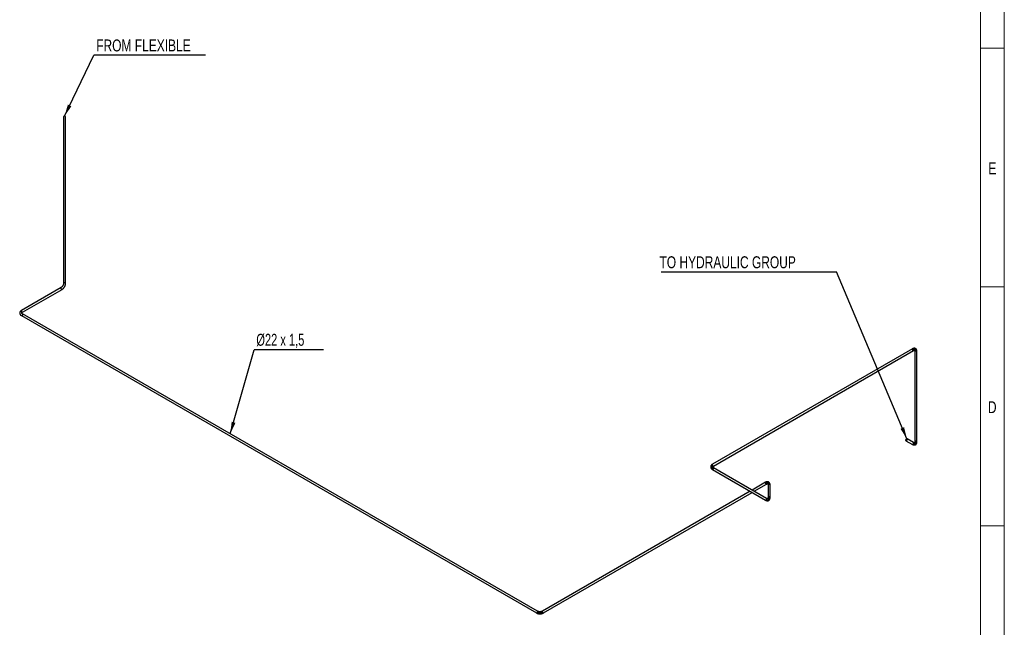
# Model space of a CAD drawing. Header units: millimetres. Extents: x 15 to 598, y 5 to 415.
# Tile 14 of 15: x 383 to 589, y 139 to 266. Entities that reach past the tile are written whole.
import ezdxf

# ---------------------------------------------------------------- set-up
doc = ezdxf.new("R2010")
doc.units = ezdxf.units.MM
doc.linetypes.add('CENTERX2', pattern=[20.32, 12.7, -2.54, 2.54, -2.54])
doc.layers.add('COTAS', color=166, linetype='Continuous')
doc.styles.add('SLDTEXTSTYLE0', font='TXT', dxfattribs={"width": 0.75})
doc.styles.add('SLDTEXTSTYLE4', font='TXT', dxfattribs={"width": 0.694444})
doc.dimstyles.new('SLDDIMSTYLE1', dxfattribs={"dimtxt": 0.18, "dimasz": 2.5, "dimexe": 0, "dimexo": 0.0625, "dimgap": 0, "dimtad": 0, "dimtih": 1, "dimtoh": 1, "dimdec": 0, "dimrnd": 1e-09, "dimzin": 0, "dimdsep": 46, "dimtxsty": 'Standard', "dimsah": 1, "dimcen": 0.09, "dimadec": 0, "dimazin": 0, "dimtfac": 2.5, "dimtdec": 0, "dimtofl": 0, "dimtmove": 0, "dimatfit": 3, "dimfxl": 0, "dimfrac": 2, "dimtolj": 1, "dimtzin": 0, "dimarcsym": 0})

# ---------------------------------------------------------------- blocks, each defined once
blk = doc.blocks.new('SW_NOTE_0')
at = {"layer": 'COTAS', "color": 0}
blk.add_line((23.37, 0), (0, 0), dxfattribs=at)
at = {"layer": 'COTAS', "color": 0, "insert": (0.48, 3.31), "char_height": 2.5, "attachment_point": 1, "style": 'SLDTEXTSTYLE0'}
blk.add_mtext('FROM FLEXIBLE', dxfattribs=at)
blk = doc.blocks.new('SW_NOTE_0_1')
at = {"layer": 'COTAS', "color": 0}
blk.add_line((-36.67, 0), (0, 0), dxfattribs=at)
at = {"layer": 'COTAS', "color": 0, "insert": (-37.05, 3.25), "char_height": 2.5, "attachment_point": 1, "style": 'SLDTEXTSTYLE0'}
blk.add_mtext('TO HYDRAULIC GROUP', dxfattribs=at)
blk = doc.blocks.new('SW_NOTE_0_2')
at = {"layer": 'COTAS', "color": 0}
blk.add_line((14.54, 0), (0, 0), dxfattribs=at)
at = {"layer": 'COTAS', "color": 0, "insert": (0.44, 3.33), "char_height": 2.5, "attachment_point": 1, "style": 'SLDTEXTSTYLE4'}
blk.add_mtext('Ø22 x 1,5', dxfattribs=at)

msp = doc.modelspace()

# ---------------------------------------------------------------- linework, layer by layer
at = {"color": 7, "linetype": 'Continuous', "lineweight": 18}
for p, q in [((589, 415), (589, 5)), ((584, 410), (584, 10)), ((584, 260), (589, 260)), ((584.001, 210), (583.999, 210)), ((584, 210), (589, 210)), ((584, 160), (589, 160))]:
    msp.add_line(p, q, dxfattribs=at)
at = {"color": 7, "linetype": 'Continuous', "lineweight": 25}
for p, q in [((391.96801, 245.61232), (391.96801, 210.7623)), ((392.40801, 210.7623), (392.40801, 245.61232)), ((391.45576, 209.87505), (383.15433, 205.08274)), ((383.37431, 204.70167), (391.67575, 209.49399)), ((491.23638, 142.09685), (383.37431, 204.3643)), ((383.15433, 203.98324), (491.0164, 141.71579)), ((569.75981, 197.04045), (527.8708, 172.85844)), ((528.09079, 172.47738), (569.97979, 196.65939)), ((570.27205, 196.49059), (570.27205, 177.56317)), ((570.71205, 177.56317), (570.71205, 196.49059)), ((568.40216, 177.79705), (569.75981, 177.0133)), ((569.97979, 177.39436), (568.62215, 178.17812)), ((527.8708, 171.75894), (539.00066, 165.33381)), ((539.22065, 165.71487), (528.09079, 172.14001)), ((535.75676, 167.20648), (492.26091, 142.09685)), ((539.00066, 169.07914), (536.1968, 167.4605)), ((536.63684, 167.20648), (539.22065, 168.69808)), ((539.51291, 168.52927), (539.51291, 165.88368)), ((539.95291, 165.88368), (539.95291, 168.52927)), ((492.48089, 141.71579), (536.1968, 166.95245))]:
    msp.add_line(p, q, dxfattribs=at)
at = {"color": 7, "linetype": 'Continuous', "lineweight": 25, "flags": 128}
for points in [[(392.40801, 245.61232), (392.40662, 245.62654), (392.39871, 245.64885), (392.38403, 245.66998), (392.36305, 245.68926), (392.33644, 245.70607), (392.30506, 245.71986), (392.26991, 245.7302), (392.23214, 245.73675), (392.19294, 245.73929), (392.15359, 245.73776), (392.11535, 245.7322), (392.07944, 245.72278), (392.04702, 245.70982), (392.01913, 245.69372), (391.99667, 245.675), (391.98035, 245.65427), (391.97072, 245.63219), (391.96801, 245.61232)], [(392.40801, 210.76225), (392.40662, 210.77652), (392.39871, 210.79882), (392.38403, 210.81995), (392.36305, 210.83923), (392.33644, 210.85604), (392.30506, 210.86983), (392.26991, 210.88017), (392.23214, 210.88672), (392.19294, 210.88927), (392.15359, 210.88774), (392.11535, 210.88217), (392.07944, 210.87276), (392.04702, 210.85979), (392.01913, 210.84369), (391.99667, 210.82497), (391.98035, 210.80424), (391.97072, 210.78216), (391.96801, 210.76239)], [(391.67579, 209.49402), (391.66275, 209.48808), (391.63947, 209.48378), (391.61383, 209.48592), (391.58664, 209.49445), (391.55877, 209.50909), (391.53114, 209.52937), (391.50461, 209.55463), (391.48005, 209.58407), (391.45825, 209.61674), (391.4399, 209.65159), (391.4256, 209.68749), (391.4158, 209.7233), (391.41082, 209.75786), (391.41082, 209.79007), (391.4158, 209.81888), (391.4256, 209.84337), (391.4399, 209.86276), (391.4557, 209.87501)], [(383.37431, 204.70167), (383.36131, 204.69577), (383.33804, 204.69146), (383.31239, 204.69361), (383.2852, 204.70214), (383.25734, 204.71678), (383.2297, 204.73705), (383.20318, 204.76232), (383.17862, 204.79176), (383.15682, 204.82442), (383.13847, 204.85927), (383.12416, 204.89517), (383.11436, 204.93098), (383.10938, 204.96555), (383.10938, 204.99775), (383.11436, 205.02656), (383.12416, 205.05106), (383.13847, 205.07045), (383.15433, 205.08274)], [(383.41988, 204.26357), (383.41738, 204.23005), (383.40996, 204.19472), (383.39786, 204.15872), (383.38147, 204.1232), (383.36131, 204.08931), (383.33804, 204.05813), (383.31239, 204.03067), (383.2852, 204.00781), (383.25734, 203.99028), (383.2297, 203.97865), (383.20318, 203.97329), (383.17862, 203.97437), (383.15682, 203.98186), (383.15431, 203.98325)], [(569.75985, 197.04048), (569.74818, 197.03214), (569.73281, 197.01413), (569.72185, 196.99084), (569.71564, 196.96303), (569.71439, 196.93158), (569.71814, 196.8975), (569.72676, 196.8619), (569.73997, 196.82591), (569.75736, 196.79069), (569.77836, 196.75738), (569.8023, 196.72704), (569.82841, 196.70065), (569.85586, 196.67906), (569.88374, 196.66296), (569.91119, 196.65287), (569.9373, 196.64911), (569.96124, 196.6518), (569.97964, 196.6593)], [(570.64762, 196.58039), (570.61734, 196.59498), (570.58304, 196.60622), (570.54581, 196.61374), (570.50685, 196.6173), (570.46742, 196.61679), (570.42878, 196.61222), (570.39218, 196.60375), (570.35878, 196.59163), (570.32967, 196.57627), (570.30577, 196.55816), (570.28787, 196.53787), (570.27653, 196.51606), (570.27211, 196.49344), (570.27205, 196.49059)], [(568.66772, 178.07739), (568.66522, 178.10802), (568.6578, 178.13478), (568.6457, 178.15681), (568.62931, 178.17341), (568.60915, 178.18402), (568.58587, 178.18833), (568.56023, 178.18618), (568.53304, 178.17765), (568.50518, 178.16301), (568.47754, 178.14274), (568.45101, 178.11747), (568.42646, 178.08803), (568.40465, 178.05537), (568.3863, 178.02052), (568.372, 177.98462), (568.3622, 177.94881), (568.35722, 177.91424), (568.35722, 177.88204), (568.3622, 177.85323), (568.372, 177.82873), (568.3863, 177.80934), (568.40465, 177.79568), (568.42646, 177.78819), (568.45101, 177.78711), (568.47754, 177.79247), (568.50518, 177.8041), (568.53304, 177.82163), (568.56023, 177.84449), (568.58587, 177.87195), (568.60915, 177.90313), (568.62931, 177.93702), (568.6457, 177.97254), (568.6578, 178.00854), (568.66522, 178.04387), (568.66772, 178.07739)], [(568.64651, 178.06514), (568.64392, 178.03339), (568.63628, 177.99987), (568.62386, 177.96588), (568.60716, 177.93272), (568.5868, 177.90168), (568.56357, 177.87393), (568.53837, 177.85055), (568.51216, 177.83244), (568.48594, 177.82029), (568.46074, 177.81457), (568.43751, 177.8155), (568.41716, 177.82304), (568.40045, 177.8369), (568.38803, 177.85656), (568.38039, 177.88125), (568.3778, 177.91003), (568.38039, 177.94178), (568.38803, 177.9753), (568.40045, 178.00929), (568.41716, 178.04245), (568.43751, 178.07349), (568.46074, 178.10124), (568.48594, 178.12462), (568.51216, 178.14273), (568.53837, 178.15488), (568.56357, 178.1606), (568.5868, 178.15967), (568.60716, 178.15213), (568.62386, 178.13827), (568.63628, 178.11861), (568.64392, 178.09392), (568.64651, 178.06514)], [(570.64762, 177.65297), (570.61734, 177.66757), (570.58304, 177.6788), (570.54581, 177.68632), (570.50685, 177.68989), (570.46742, 177.68937), (570.42878, 177.68481), (570.39218, 177.67633), (570.35878, 177.66422), (570.32967, 177.64885), (570.30577, 177.63074), (570.28787, 177.61045), (570.27653, 177.58865), (570.27211, 177.56602), (570.27205, 177.56345)], [(569.75981, 177.0133), (569.7623, 177.01193), (569.7841, 177.00444), (569.80866, 177.00335), (569.83518, 177.00871), (569.86282, 177.02035), (569.89068, 177.03787), (569.91787, 177.06074), (569.94352, 177.0882), (569.96679, 177.11938), (569.98695, 177.15327), (570.00334, 177.18879), (570.01544, 177.22479), (570.02286, 177.26012), (570.02536, 177.29364)], [(527.8708, 172.85844), (527.85917, 172.85013), (527.84381, 172.83212), (527.83284, 172.80883), (527.82664, 172.78102), (527.82539, 172.74957), (527.82913, 172.71549), (527.83775, 172.67989), (527.85097, 172.6439), (527.86835, 172.60868), (527.88936, 172.57537), (527.9133, 172.54503), (527.93941, 172.51864), (527.96685, 172.49705), (527.99474, 172.48095), (528.02218, 172.47086), (528.04829, 172.4671), (528.07223, 172.4698), (528.09079, 172.47738)], [(527.87082, 171.75893), (527.88936, 171.75136), (527.9133, 171.74866), (527.93941, 171.75242), (527.96685, 171.76251), (527.99474, 171.77861), (528.02218, 171.8002), (528.04829, 171.82659), (528.07223, 171.85693), (528.09323, 171.89024), (528.11062, 171.92546), (528.12384, 171.96145), (528.13246, 171.99705), (528.1362, 172.03113), (528.13495, 172.06258), (528.12874, 172.0904), (528.11778, 172.11368), (528.10242, 172.13169), (528.09108, 172.13984)], [(538.95509, 168.97841), (538.95759, 168.94489), (538.96501, 168.90957), (538.97711, 168.87356), (538.9935, 168.83805), (539.01366, 168.80415), (539.03694, 168.77297), (539.06258, 168.74551), (539.08977, 168.72265), (539.11763, 168.70512), (539.14527, 168.69349), (539.1718, 168.68813), (539.19635, 168.68921), (539.21816, 168.6967), (539.2204, 168.69793)], [(539.95291, 168.52927), (539.95285, 168.53212), (539.94844, 168.55475), (539.93709, 168.57655), (539.91919, 168.59684), (539.8953, 168.61496), (539.86618, 168.63032), (539.83279, 168.64243), (539.79618, 168.65091), (539.75754, 168.65548), (539.71811, 168.65599), (539.67915, 168.65242), (539.64193, 168.6449), (539.60762, 168.63367), (539.57735, 168.61908)], [(539.00066, 165.33381), (539.01922, 165.32623), (539.04316, 165.32353), (539.06927, 165.32729), (539.09671, 165.33738), (539.1246, 165.35348), (539.15204, 165.37507), (539.17815, 165.40146), (539.20209, 165.4318), (539.2231, 165.46511), (539.24048, 165.50033), (539.2537, 165.53632), (539.26232, 165.57192), (539.26606, 165.606), (539.26481, 165.63745), (539.2586, 165.66526), (539.24764, 165.68855), (539.23228, 165.70656), (539.22065, 165.71487)], [(539.95291, 165.88364), (539.95285, 165.88653), (539.94844, 165.90915), (539.93709, 165.93096), (539.91919, 165.95125), (539.8953, 165.96936), (539.86618, 165.98473), (539.83279, 165.99684), (539.79618, 166.00532), (539.75754, 166.00988), (539.71811, 166.01039), (539.67915, 166.00683), (539.64193, 165.99931), (539.60762, 165.98808), (539.57735, 165.97348)], [(491.28195, 141.99612), (491.27945, 141.96261), (491.27203, 141.92728), (491.25993, 141.89128), (491.24354, 141.85576), (491.22338, 141.82186), (491.20011, 141.79069), (491.17446, 141.76322), (491.14727, 141.74036), (491.11941, 141.72283), (491.09177, 141.7112), (491.06525, 141.70584), (491.04069, 141.70692), (491.01888, 141.71442), (491.0164, 141.71579)], [(492.21533, 141.99612), (492.21783, 141.96261), (492.22525, 141.92728), (492.23735, 141.89128), (492.25375, 141.85576), (492.2739, 141.82186), (492.29718, 141.79069), (492.32283, 141.76322), (492.35002, 141.74036), (492.37788, 141.72283), (492.40551, 141.7112), (492.43204, 141.70584), (492.4566, 141.70692), (492.4784, 141.71442), (492.48089, 141.71579)]]:
    msp.add_lwpolyline(points, dxfattribs=at)
at = {"color": 7, "linetype": 'Continuous', "lineweight": 25}
for centre, radius, start, end in [((383.3103, 204.27469), 0.11015, 354.2051843, 54.3116199), ((570.60255, 196.48003), 0.11001, 5.5045758, 65.8155652), ((569.91891, 177.30615), 0.10718, 353.2970608, 55.3907588), ((570.60255, 177.55262), 0.11, 5.4862577, 65.8171632), ((539.06456, 168.98956), 0.11003, 125.4826498, 185.8127825), ((539.61972, 168.52065), 0.10716, 113.2923936, 175.3874654), ((539.61973, 165.87505), 0.10717, 113.2954627, 175.3556452), ((491.17248, 142.00727), 0.11004, 354.1888177, 54.4990019), ((492.32481, 142.00727), 0.11004, 125.5009981, 185.8111823)]:
    msp.add_arc(centre, radius, start, end, dxfattribs=at)
for points, knots in [([(391.96801, 210.7623), (391.96792, 210.75434), (391.96765, 210.73117), (391.96459, 210.68999), (391.95746, 210.6382), (391.9465, 210.58377), (391.93172, 210.52736), (391.91311, 210.46958), (391.89077, 210.41108), (391.86487, 210.35252), (391.83563, 210.29452), (391.80333, 210.23774), (391.7683, 210.18277), (391.73094, 210.13021), (391.69168, 210.08061), (391.651, 210.03445), (391.60942, 209.99221), (391.56748, 209.95422), (391.52579, 209.9209), (391.48836, 209.89456), (391.46545, 209.88085), (391.45576, 209.87505)], [0, 0, 0, 0, 0.027903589, 0.081286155, 0.135030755, 0.189199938, 0.243773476, 0.298706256, 0.353939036, 0.409405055, 0.465033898, 0.52075359, 0.576491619, 0.632154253, 0.687666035, 0.742955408, 0.797952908, 0.852593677, 0.906821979, 0.9605987, 1, 1, 1, 1]), ([(391.67575, 209.49399), (391.68738, 209.50089), (391.72027, 209.52038), (391.77343, 209.55656), (391.83459, 209.60375), (391.89393, 209.65552), (391.95121, 209.71143), (392.00615, 209.77113), (392.05852, 209.83424), (392.10808, 209.9004), (392.15461, 209.96927), (392.1979, 210.04047), (392.23774, 210.11365), (392.27391, 210.18844), (392.30623, 210.26447), (392.33449, 210.34139), (392.3585, 210.41885), (392.37808, 210.49648), (392.39305, 210.57396), (392.40313, 210.65088), (392.40751, 210.71363), (392.40789, 210.75042), (392.40801, 210.7623)], [0, 0, 0, 0, 0.028962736, 0.08188974, 0.134733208, 0.187483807, 0.240095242, 0.292556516, 0.34487942, 0.397089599, 0.449220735, 0.501311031, 0.553401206, 0.605525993, 0.657721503, 0.710030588, 0.762495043, 0.815153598, 0.868038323, 0.921168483, 0.974540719, 1, 1, 1, 1]), ([(383.15433, 205.08274), (383.14274, 205.07586), (383.1098, 205.05633), (383.05889, 205.02124), (383.00348, 204.97645), (382.95355, 204.92827), (382.90958, 204.87721), (382.87203, 204.82375), (382.84118, 204.76844), (382.81715, 204.71183), (382.79994, 204.65444), (382.78945, 204.59674), (382.78554, 204.53912), (382.78806, 204.48195), (382.79684, 204.42558), (382.81171, 204.37029), (382.83254, 204.31629), (382.85926, 204.26376), (382.89182, 204.21286), (382.93018, 204.16379), (382.9743, 204.11677), (383.02404, 204.07209), (383.07852, 204.03062), (383.12294, 204.0016), (383.14873, 203.98651), (383.15433, 203.98324)], [0, 0, 0, 0, 0.027015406, 0.076744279, 0.126455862, 0.175792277, 0.224469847, 0.272230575, 0.318905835, 0.364452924, 0.408951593, 0.452574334, 0.495551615, 0.538144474, 0.580591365, 0.623115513, 0.665986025, 0.709449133, 0.75371071, 0.798913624, 0.845113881, 0.892265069, 0.940223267, 0.987015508, 1, 1, 1, 1]), ([(383.37431, 204.3643), (383.36767, 204.36824), (383.34842, 204.37966), (383.32043, 204.39908), (383.29237, 204.4221), (383.26987, 204.44446), (383.25266, 204.46553), (383.24035, 204.4848), (383.23231, 204.50201), (383.22777, 204.51737), (383.22605, 204.5322), (383.22725, 204.54664), (383.23214, 204.56356), (383.24015, 204.5808), (383.25249, 204.60024), (383.27001, 204.62174), (383.2934, 204.64483), (383.32211, 204.66816), (383.34984, 204.6872), (383.36841, 204.69818), (383.37431, 204.70167)], [0, 0, 0, 0, 0.028605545, 0.082853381, 0.136837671, 0.190799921, 0.245060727, 0.300306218, 0.357700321, 0.419322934, 0.489384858, 0.578030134, 0.641385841, 0.698926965, 0.753035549, 0.810357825, 0.865705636, 0.920248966, 0.974649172, 1, 1, 1, 1]), ([(570.71205, 196.49059), (570.7119, 196.50406), (570.71145, 196.54235), (570.70651, 196.60399), (570.69542, 196.67437), (570.67867, 196.74171), (570.65643, 196.80532), (570.6289, 196.86457), (570.59642, 196.91895), (570.55941, 196.96807), (570.51831, 197.01168), (570.47358, 197.04962), (570.42563, 197.08182), (570.37486, 197.10823), (570.32165, 197.12882), (570.26632, 197.14359), (570.20914, 197.15255), (570.15028, 197.15568), (570.08992, 197.15294), (570.02824, 197.14426), (569.96546, 197.12957), (569.90189, 197.10884), (569.83873, 197.0824), (569.7914, 197.05844), (569.76544, 197.04366), (569.75981, 197.04045)], [0, 0, 0, 0, 0.027015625, 0.076743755, 0.126454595, 0.175790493, 0.22446799, 0.27222925, 0.318905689, 0.364454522, 0.408955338, 0.45258045, 0.49556016, 0.538155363, 0.580604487, 0.623130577, 0.666002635, 0.709466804, 0.753728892, 0.798931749, 0.845131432, 0.892281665, 0.940238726, 0.987029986, 1, 1, 1, 1]), ([(569.97979, 196.65939), (569.98653, 196.66318), (570.00604, 196.67413), (570.03686, 196.68865), (570.07082, 196.70144), (570.10144, 196.70975), (570.12829, 196.71411), (570.15114, 196.71513), (570.17007, 196.71348), (570.18565, 196.70973), (570.19937, 196.70379), (570.2113, 196.69552), (570.22352, 196.6828), (570.23445, 196.66723), (570.24512, 196.6468), (570.25498, 196.62087), (570.26328, 196.58904), (570.26913, 196.5525), (570.27176, 196.51897), (570.27198, 196.49742), (570.27205, 196.49059)], [0, 0, 0, 0, 0.0286055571, 0.0828554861, 0.1368424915, 0.1908080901, 0.2450734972, 0.3003253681, 0.3577284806, 0.4193643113, 0.4894469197, 0.5781208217, 0.6414663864, 0.6990026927, 0.7531106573, 0.8104322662, 0.8657820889, 0.9203285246, 0.9747321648, 1, 1, 1, 1]), ([(569.75981, 177.0133), (569.77156, 177.0067), (569.80494, 176.98795), (569.86079, 176.96141), (569.92729, 176.93583), (569.99398, 176.91667), (570.06018, 176.90414), (570.12526, 176.89836), (570.18859, 176.89931), (570.24963, 176.90681), (570.30793, 176.9206), (570.36316, 176.94037), (570.41501, 176.96581), (570.46326, 176.99657), (570.5077, 177.03237), (570.54815, 177.0729), (570.5845, 177.11795), (570.61663, 177.16736), (570.64444, 177.221), (570.66776, 177.27877), (570.68642, 177.3405), (570.70025, 177.40592), (570.70892, 177.47384), (570.71184, 177.52681), (570.71202, 177.55669), (570.71205, 177.56317)], [0, 0, 0, 0, 0.027016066, 0.076744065, 0.126454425, 0.175789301, 0.224465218, 0.272224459, 0.318898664, 0.364445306, 0.408944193, 0.452567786, 0.49554647, 0.538141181, 0.580590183, 0.623116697, 0.665989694, 0.709455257, 0.753719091, 0.798923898, 0.845125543, 0.892277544, 0.940236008, 0.987027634, 1, 1, 1, 1]), ([(570.27205, 177.56317), (570.27196, 177.55544), (570.2717, 177.53306), (570.26887, 177.49911), (570.26296, 177.46329), (570.25484, 177.43261), (570.2452, 177.40716), (570.23466, 177.38686), (570.22376, 177.37128), (570.21272, 177.35966), (570.20072, 177.35074), (570.1876, 177.34455), (570.17049, 177.34032), (570.15155, 177.33864), (570.12853, 177.3396), (570.10115, 177.34403), (570.06946, 177.35274), (570.03489, 177.36593), (570.00454, 177.38042), (569.98575, 177.391), (569.97979, 177.39436)], [0, 0, 0, 0, 0.028605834, 0.082856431, 0.136843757, 0.190809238, 0.245073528, 0.300322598, 0.357720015, 0.419344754, 0.489404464, 0.578026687, 0.641395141, 0.698944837, 0.753059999, 0.810389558, 0.865742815, 0.920290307, 0.974693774, 1, 1, 1, 1]), ([(527.8708, 172.85844), (527.85921, 172.85157), (527.82628, 172.83204), (527.77537, 172.79695), (527.71996, 172.75216), (527.67002, 172.70398), (527.62605, 172.65292), (527.58851, 172.59946), (527.55766, 172.54415), (527.53363, 172.48754), (527.51641, 172.43015), (527.50592, 172.37245), (527.50202, 172.31483), (527.50453, 172.25766), (527.51331, 172.20129), (527.52818, 172.14599), (527.54902, 172.092), (527.57574, 172.03947), (527.60829, 171.98857), (527.64665, 171.9395), (527.69078, 171.89248), (527.74051, 171.8478), (527.79499, 171.80632), (527.83942, 171.77731), (527.8652, 171.76222), (527.8708, 171.75894)], [0, 0, 0, 0, 0.027015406, 0.076744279, 0.126455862, 0.175792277, 0.224469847, 0.272230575, 0.318905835, 0.364452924, 0.408951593, 0.452574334, 0.495551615, 0.538144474, 0.580591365, 0.623115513, 0.665986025, 0.709449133, 0.75371071, 0.798913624, 0.845113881, 0.892265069, 0.940223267, 0.987015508, 1, 1, 1, 1]), ([(528.09079, 172.14001), (528.08414, 172.14395), (528.06489, 172.15536), (528.03691, 172.17479), (528.00885, 172.19781), (527.98634, 172.22017), (527.96913, 172.24123), (527.95682, 172.26051), (527.94879, 172.27771), (527.94425, 172.29307), (527.94252, 172.30791), (527.94372, 172.32235), (527.94862, 172.33927), (527.95663, 172.3565), (527.96897, 172.37595), (527.98648, 172.39744), (528.00988, 172.42053), (528.03859, 172.44387), (528.06631, 172.46291), (528.08488, 172.47389), (528.09079, 172.47738)], [0, 0, 0, 0, 0.028605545, 0.082853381, 0.136837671, 0.190799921, 0.245060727, 0.300306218, 0.357700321, 0.419322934, 0.489384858, 0.578030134, 0.641385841, 0.698926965, 0.753035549, 0.810357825, 0.865705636, 0.920248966, 0.974649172, 1, 1, 1, 1]), ([(539.95291, 168.52927), (539.95275, 168.54275), (539.9523, 168.58104), (539.94736, 168.64267), (539.93628, 168.71306), (539.91952, 168.7804), (539.89728, 168.84401), (539.86975, 168.90326), (539.83727, 168.95764), (539.80026, 169.00676), (539.75917, 169.05036), (539.71443, 169.08831), (539.66648, 169.1205), (539.61571, 169.14691), (539.5625, 169.1675), (539.50718, 169.18228), (539.44999, 169.19124), (539.39114, 169.19437), (539.33078, 169.19163), (539.26909, 169.18295), (539.20631, 169.16825), (539.14274, 169.14752), (539.07959, 169.12109), (539.03225, 169.09713), (539.0063, 169.08235), (539.00066, 169.07914)], [0, 0, 0, 0, 0.027015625, 0.076743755, 0.126454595, 0.175790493, 0.22446799, 0.27222925, 0.318905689, 0.364454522, 0.408955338, 0.45258045, 0.49556016, 0.538155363, 0.580604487, 0.623130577, 0.666002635, 0.709466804, 0.753728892, 0.798931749, 0.845131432, 0.892281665, 0.940238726, 0.987029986, 1, 1, 1, 1]), ([(539.22065, 168.69808), (539.22738, 168.70186), (539.2469, 168.71282), (539.27771, 168.72734), (539.31168, 168.74013), (539.34229, 168.74843), (539.36915, 168.7528), (539.392, 168.75382), (539.41092, 168.75217), (539.42651, 168.74842), (539.44023, 168.74248), (539.45215, 168.7342), (539.46437, 168.72149), (539.4753, 168.70591), (539.48598, 168.68549), (539.49583, 168.65955), (539.50413, 168.62773), (539.50999, 168.59119), (539.51261, 168.55766), (539.51284, 168.53611), (539.51291, 168.52927)], [0, 0, 0, 0, 0.0286055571, 0.0828554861, 0.1368424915, 0.1908080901, 0.2450734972, 0.3003253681, 0.3577284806, 0.4193643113, 0.4894469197, 0.5781208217, 0.6414663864, 0.6990026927, 0.7531106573, 0.8104322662, 0.8657820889, 0.9203285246, 0.9747321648, 1, 1, 1, 1]), ([(539.00066, 165.33381), (539.01241, 165.32721), (539.0458, 165.30846), (539.10165, 165.28192), (539.16814, 165.25634), (539.23484, 165.23718), (539.30104, 165.22465), (539.36611, 165.21887), (539.42944, 165.21981), (539.49048, 165.22731), (539.54879, 165.24111), (539.60401, 165.26088), (539.65587, 165.28631), (539.70412, 165.31708), (539.74855, 165.35288), (539.789, 165.39341), (539.82535, 165.43846), (539.85749, 165.48787), (539.88529, 165.54151), (539.90861, 165.59928), (539.92727, 165.66101), (539.9411, 165.72643), (539.94978, 165.79434), (539.9527, 165.84732), (539.95287, 165.8772), (539.95291, 165.88368)], [0, 0, 0, 0, 0.027016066, 0.076744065, 0.126454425, 0.175789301, 0.224465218, 0.272224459, 0.318898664, 0.364445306, 0.408944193, 0.452567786, 0.49554647, 0.538141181, 0.580590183, 0.623116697, 0.665989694, 0.709455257, 0.753719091, 0.798923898, 0.845125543, 0.892277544, 0.940236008, 0.987027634, 1, 1, 1, 1]), ([(539.51291, 165.88368), (539.51282, 165.87595), (539.51255, 165.85357), (539.50972, 165.81962), (539.50381, 165.7838), (539.4957, 165.75312), (539.48605, 165.72767), (539.47551, 165.70737), (539.46462, 165.69179), (539.45358, 165.68017), (539.44158, 165.67125), (539.42846, 165.66506), (539.41135, 165.66083), (539.39241, 165.65915), (539.36939, 165.66011), (539.34201, 165.66453), (539.31031, 165.67325), (539.27574, 165.68644), (539.24539, 165.70093), (539.22661, 165.71151), (539.22065, 165.71487)], [0, 0, 0, 0, 0.0286058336, 0.0828564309, 0.1368437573, 0.1908092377, 0.2450735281, 0.3003225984, 0.3577200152, 0.4193447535, 0.489404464, 0.5780266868, 0.6413951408, 0.6989448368, 0.753059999, 0.8103895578, 0.8657428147, 0.9202903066, 0.9746937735, 1, 1, 1, 1]), ([(491.0164, 141.71579), (491.02819, 141.70916), (491.06152, 141.69043), (491.11943, 141.66248), (491.19088, 141.63312), (491.26539, 141.60762), (491.34245, 141.58597), (491.42162, 141.56824), (491.50246, 141.55445), (491.58454, 141.54462), (491.66744, 141.53875), (491.75075, 141.53686), (491.83405, 141.53895), (491.9169, 141.54502), (491.99891, 141.55505), (492.07965, 141.56903), (492.15873, 141.58696), (492.23575, 141.60882), (492.31033, 141.63459), (492.38199, 141.66432), (492.4385, 141.6919), (492.47054, 141.70996), (492.48089, 141.71579)], [0, 0, 0, 0, 0.028962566, 0.081891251, 0.134736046, 0.187487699, 0.240099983, 0.292561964, 0.344885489, 0.397096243, 0.449227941, 0.50131881, 0.553409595, 0.605535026, 0.657731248, 0.710041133, 0.762506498, 0.815166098, 0.868052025, 0.921183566, 0.974557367, 1, 1, 1, 1]), ([(492.26091, 142.09685), (492.25397, 142.09295), (492.23377, 142.0816), (492.19658, 142.06367), (492.14817, 142.04395), (492.09556, 142.02622), (492.03931, 142.01083), (491.97997, 141.99805), (491.91815, 141.98815), (491.85448, 141.9813), (491.78963, 141.97763), (491.7243, 141.97721), (491.65918, 141.98006), (491.59498, 141.98613), (491.53239, 141.99533), (491.47208, 142.00748), (491.4147, 142.02236), (491.36083, 142.03968), (491.31112, 142.05912), (491.26959, 142.07837), (491.24625, 142.09136), (491.23638, 142.09685)], [0, 0, 0, 0, 0.027903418, 0.081283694, 0.135026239, 0.189193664, 0.243765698, 0.298697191, 0.353928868, 0.40939394, 0.465021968, 0.520740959, 0.576478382, 0.632140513, 0.687651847, 0.742940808, 0.797937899, 0.852578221, 0.906805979, 0.960581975, 1, 1, 1, 1])]:
    msp.add_open_spline(points, degree=3, knots=knots, dxfattribs=at)
at = {"layer": 'COTAS', "linetype": 'CENTERX2', "lineweight": 18}
for centre, major_axis, ratio, start_param, end_param in [((569.8698, 196.13137), (-0.43996, -0.76212), 0.577381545, 2.356113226, 3.926909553), ((569.8698, 177.92239), (-0.43996, 0.76212), 0.577381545, 2.356275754, 3.927072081), ((528.60305, 172.30869), (0.88, 0), 0.577287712, 2.35619449, 3.926990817), ((539.11066, 168.17005), (-0.43996, -0.76212), 0.577381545, 2.356113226, 3.926909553), ((539.11066, 166.2429), (-0.43996, 0.76212), 0.577381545, 2.356275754, 3.927072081), ((491.74864, 142.26554), (-0.88, 0), 0.577287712, 0.785398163, 2.35619449)]:
    msp.add_ellipse(centre, major_axis=major_axis, ratio=ratio, start_param=start_param, end_param=end_param, dxfattribs=at)

# ---------------------------------------------------------------- block references
at = {"layer": 'COTAS'}
for name, p in [('SW_NOTE_0', (398.3345, 258.50466)), ('SW_NOTE_0_1', (553.83182, 213.16667)), ('SW_NOTE_0_2', (431.90093, 196.84965))]:
    msp.add_blockref(name, p, dxfattribs=at)

# ---------------------------------------------------------------- texts
at = {"color": 7, "linetype": 'Continuous', "lineweight": 0, "char_height": 2.5, "attachment_point": 2, "style": 'SLDTEXTSTYLE0'}
for s, insert in [('E', (586.50434, 236.06267)), ('D', (586.47135, 186.06267))]:
    msp.add_mtext(s, dxfattribs=dict(at, insert=insert))

# ---------------------------------------------------------------- leaders
at = {"layer": 'COTAS'}
for points in [[(392.15459, 245.73785), (398.3345, 258.50466)], [(568.60715, 178.15213), (553.83182, 213.16667)], [(426.89651, 179.23947), (431.90093, 196.84965)]]:
    msp.add_leader(points, dimstyle='SLDDIMSTYLE1', dxfattribs=at)

doc.saveas('drawing.dxf')
